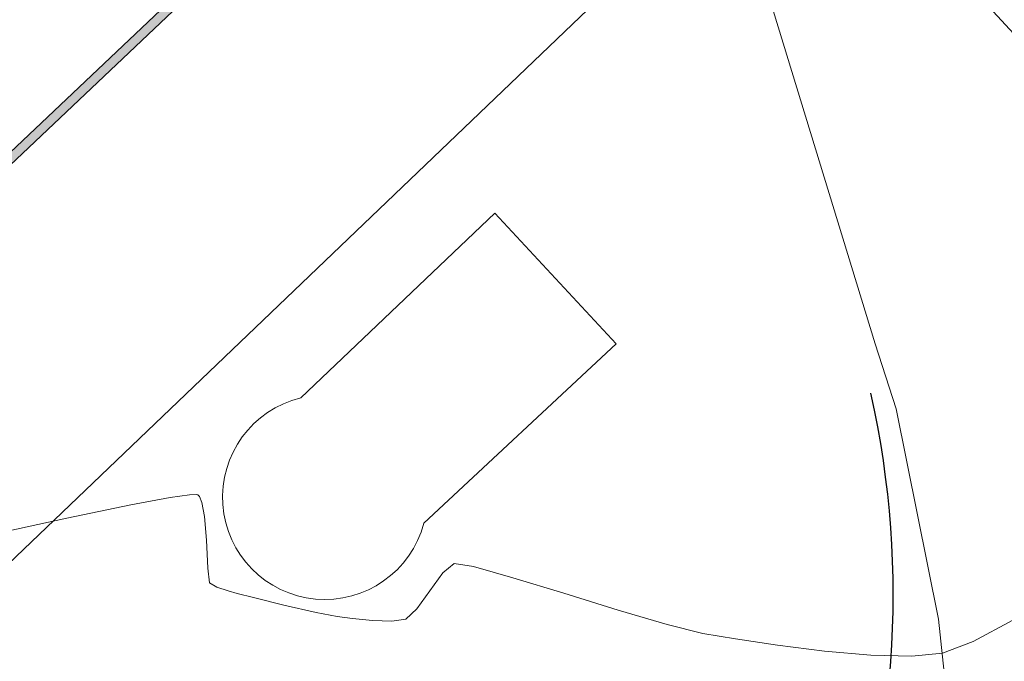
# Model space of a CAD drawing. Header units: metres. Extents: x 1111994 to 1112800, y 1268200 to 1269007.
# Tile 13 of 86: x 1112464 to 1112480, y 1268413 to 1268424. Entities that reach past the tile are written whole.
import ezdxf

# ---------------------------------------------------------------- set-up
doc = ezdxf.new("R2010")
doc.units = ezdxf.units.M
doc.header["$LTSCALE"] = 12.7
doc.header["$MEASUREMENT"] = 0
doc.linetypes.add('DASHED', pattern=[0.75, 0.5, -0.25])
doc.layers.add('Base', color=251, linetype='Continuous')

msp = doc.modelspace()

# ---------------------------------------------------------------- hatches: boundary and pattern name
at = {"layer": 'Base', "linetype": 'Continuous', "lineweight": 0}
msp.add_hatch(color=256, dxfattribs=at).paths.add_polyline_path([(1112471.334, 1268428.104), (1112458.209, 1268415.675), (1112458.214, 1268415.887), (1112471.231, 1268428.213)], flags=0)

# ---------------------------------------------------------------- linework, layer by layer
for p, q in [((1112466.915, 1268416.066), (1112467.227, 1268416.11)), ((1112466.915, 1268416.066), (1112467.227, 1268416.11)), ((1112467.227, 1268416.11), (1112467.34, 1268416.114)), ((1112467.227, 1268416.11), (1112467.34, 1268416.114)), ((1112467.34, 1268416.114), (1112467.365, 1268416.108)), ((1112467.34, 1268416.114), (1112467.365, 1268416.108)), ((1112467.365, 1268416.108), (1112467.389, 1268416.081)), ((1112467.365, 1268416.108), (1112467.389, 1268416.081)), ((1112467.389, 1268416.081), (1112467.43, 1268415.984)), ((1112467.389, 1268416.081), (1112467.43, 1268415.984)), ((1112465.237, 1268415.733), (1112466.279, 1268415.949)), ((1112465.237, 1268415.733), (1112466.279, 1268415.949)), ((1112466.279, 1268415.949), (1112466.915, 1268416.066)), ((1112466.279, 1268415.949), (1112466.915, 1268416.066)), ((1112467.43, 1268415.984), (1112467.473, 1268415.758)), ((1112467.43, 1268415.984), (1112467.473, 1268415.758)), ((1112467.473, 1268415.758), (1112467.504, 1268415.375)), ((1112467.473, 1268415.758), (1112467.504, 1268415.375)), ((1112464.051, 1268415.475), (1112465.237, 1268415.733)), ((1112464.051, 1268415.475), (1112465.237, 1268415.733)), ((1112467.504, 1268415.375), (1112467.525, 1268414.918)), ((1112467.504, 1268415.375), (1112467.525, 1268414.918)), ((1112471.337, 1268414.842), (1112471.522, 1268414.998)), ((1112471.337, 1268414.842), (1112471.522, 1268414.998)), ((1112471.522, 1268414.998), (1112471.837, 1268414.947)), ((1112471.522, 1268414.998), (1112471.837, 1268414.947)), ((1112467.525, 1268414.918), (1112467.554, 1268414.683)), ((1112467.525, 1268414.918), (1112467.554, 1268414.683)), ((1112471.126, 1268414.555), (1112471.337, 1268414.842)), ((1112471.126, 1268414.555), (1112471.337, 1268414.842)), ((1112471.837, 1268414.947), (1112472.475, 1268414.766)), ((1112471.837, 1268414.947), (1112472.475, 1268414.766)), ((1112467.554, 1268414.683), (1112467.673, 1268414.613)), ((1112467.554, 1268414.683), (1112467.673, 1268414.613)), ((1112472.475, 1268414.766), (1112473.301, 1268414.512)), ((1112472.475, 1268414.766), (1112473.301, 1268414.512)), ((1112467.673, 1268414.613), (1112467.855, 1268414.552)), ((1112467.673, 1268414.613), (1112467.855, 1268414.552)), ((1112467.855, 1268414.552), (1112468.004, 1268414.509)), ((1112467.855, 1268414.552), (1112468.004, 1268414.509)), ((1112468.004, 1268414.509), (1112468.266, 1268414.442)), ((1112468.004, 1268414.509), (1112468.266, 1268414.442)), ((1112470.916, 1268414.263), (1112471.126, 1268414.555)), ((1112470.916, 1268414.263), (1112471.126, 1268414.555)), ((1112473.301, 1268414.512), (1112474.18, 1268414.239)), ((1112473.301, 1268414.512), (1112474.18, 1268414.239)), ((1112468.266, 1268414.442), (1112468.76, 1268414.322)), ((1112468.266, 1268414.442), (1112468.76, 1268414.322)), ((1112468.76, 1268414.322), (1112469.281, 1268414.203)), ((1112468.76, 1268414.322), (1112469.281, 1268414.203)), ((1112469.281, 1268414.203), (1112469.623, 1268414.135)), ((1112469.281, 1268414.203), (1112469.623, 1268414.135)), ((1112470.737, 1268414.093), (1112470.916, 1268414.263)), ((1112470.737, 1268414.093), (1112470.916, 1268414.263)), ((1112474.18, 1268414.239), (1112474.976, 1268414.004)), ((1112474.18, 1268414.239), (1112474.976, 1268414.004)), ((1112469.623, 1268414.135), (1112469.871, 1268414.102)), ((1112469.623, 1268414.135), (1112469.871, 1268414.102)), ((1112469.871, 1268414.102), (1112470.195, 1268414.069)), ((1112469.871, 1268414.102), (1112470.195, 1268414.069)), ((1112470.195, 1268414.069), (1112470.511, 1268414.058)), ((1112470.195, 1268414.069), (1112470.511, 1268414.058)), ((1112470.511, 1268414.058), (1112470.737, 1268414.093)), ((1112470.511, 1268414.058), (1112470.737, 1268414.093)), ((1112474.976, 1268414.004), (1112475.555, 1268413.862)), ((1112474.976, 1268414.004), (1112475.555, 1268413.862)), ((1112479.937, 1268413.732), (1112480.585, 1268414.077)), ((1112479.937, 1268413.732), (1112480.585, 1268414.077)), ((1112475.555, 1268413.862), (1112476.084, 1268413.773)), ((1112475.555, 1268413.862), (1112476.084, 1268413.773)), ((1112476.084, 1268413.773), (1112476.768, 1268413.67)), ((1112476.084, 1268413.773), (1112476.768, 1268413.67)), ((1112479.441, 1268413.54), (1112479.937, 1268413.732)), ((1112479.441, 1268413.54), (1112479.937, 1268413.732)), ((1112476.768, 1268413.67), (1112477.527, 1268413.576)), ((1112476.768, 1268413.67), (1112477.527, 1268413.576)), ((1112477.527, 1268413.576), (1112478.28, 1268413.509)), ((1112477.527, 1268413.576), (1112478.28, 1268413.509)), ((1112478.945, 1268413.49), (1112479.441, 1268413.54)), ((1112478.945, 1268413.49), (1112479.441, 1268413.54)), ((1112478.28, 1268413.509), (1112478.945, 1268413.49)), ((1112478.28, 1268413.509), (1112478.945, 1268413.49))]:
    msp.add_line(p, q, dxfattribs=at)
at = {"layer": 'Base', "linetype": 'DASHED', "lineweight": 0, "flags": 128}
msp.add_lwpolyline([(1112554.936, 1268485.826), (1112545.158, 1268480.583), (1112533.084, 1268474.037), (1112521.01, 1268467.491), (1112501.852, 1268457.065), (1112475.717, 1268442.888), (1112483.238, 1268420.719), (1112413.831, 1268496.222), (1112460.499, 1268511.475), (1112455.233, 1268527.934), (1112492.324, 1268539.801), (1112497.586, 1268523.383), (1112516.953, 1268529.616), (1112520.019, 1268519.812), (1112541.138, 1268523.247), (1112542.567, 1268524.498)], dxfattribs=at)
at = {"layer": 'Base', "linetype": 'Continuous', "flags": 128}
for points in [[(1112471.334, 1268428.104), (1112458.209, 1268415.675), (1112433.188, 1268441.668), (1112440.202, 1268448.432), (1112442.215, 1268450.372)], [(1112471.231, 1268428.213), (1112458.214, 1268415.887), (1112433.4, 1268441.665), (1112440.307, 1268448.324), (1112442.319, 1268450.264)]]:
    msp.add_lwpolyline(points, dxfattribs=at)
msp.add_lwpolyline([(1112472.738, 1268394.711), (1112476.126, 1268396.356, 0.30453), (1112485.125, 1268419.206), (1112481.954, 1268429.246), (1112478.729, 1268439.456), (1112475.942, 1268448.17), (1112475.799, 1268448.124), (1112478.586, 1268439.41), (1112481.811, 1268429.2), (1112484.979, 1268419.167, -0.304303), (1112476.051, 1268396.486), (1112471.732, 1268394.389)], format="xyb", close=True, dxfattribs=at)
for points in [[(1112472.857, 1268394.749), (1112476.245, 1268396.394, 0.3019), (1112485.124, 1268419.206), (1112481.954, 1268429.246), (1112478.729, 1268439.456)], [(1112459.321, 1268390.419), (1112475.112, 1268398.087, 0.302132), (1112483.175, 1268418.736), (1112476.822, 1268438.854)], [(1112478.275, 1268417.758, -0.296748), (1112472.542, 1268402.397), (1112443.578, 1268388.333), (1112426.12, 1268379.828)]]:
    msp.add_lwpolyline(points, format="xyb", dxfattribs=at)
at = {"layer": 'Base', "linetype": 'Continuous', "lineweight": 0, "flags": 128}
for points in [[(1112456.38, 1268415.563), (1112458.048, 1268413.82), (1112460.395, 1268411.267), (1112477.947, 1268428.065)], [(1112476.003, 1268426.205), (1112476.254, 1268425.424), (1112478.349, 1268418.562), (1112478.688, 1268417.503), (1112479.376, 1268414.094), (1112479.741, 1268410.68), (1112479.518, 1268409.506), (1112477.524, 1268406.149), (1112472.356, 1268401.892), (1112464.584, 1268397.959), (1112443.766, 1268388.027), (1112428.333, 1268380.507)]]:
    msp.add_lwpolyline(points, dxfattribs=at)
msp.add_lwpolyline([(1112471.03, 1268415.65), (1112474.151, 1268418.559), (1112472.179, 1268420.682), (1112469.035, 1268417.684, 1.762384)], format="xyb", close=True, dxfattribs=at)

doc.saveas('drawing.dxf')
